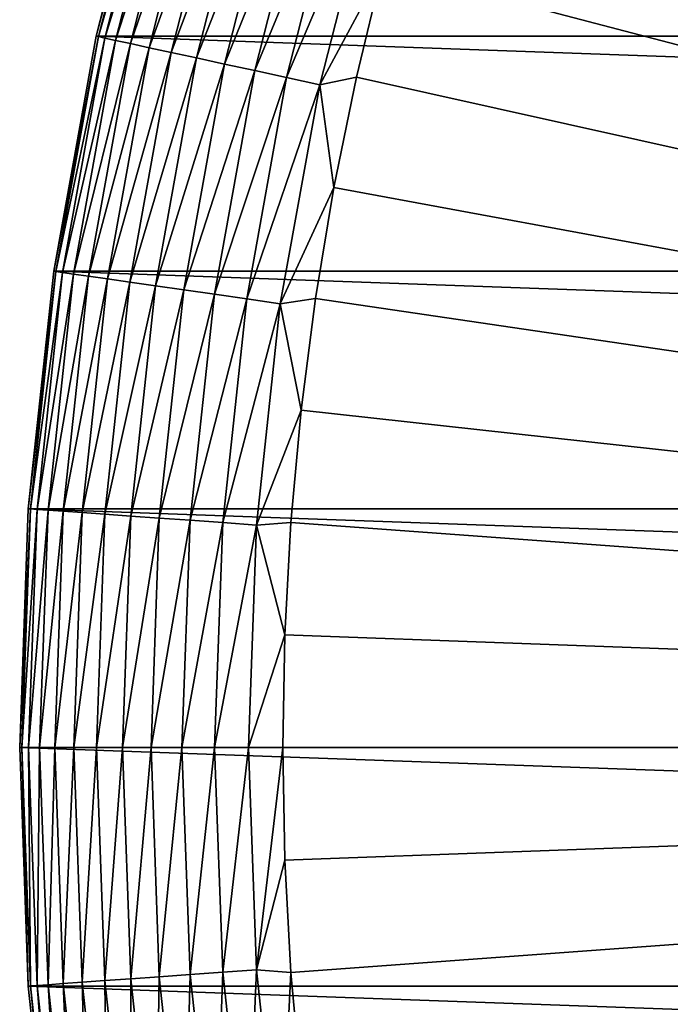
# Model space of a CAD drawing. Header units: metres. Extents: x -22 to 72, y -237 to 23.
# Tile 167 of 256: x -22.5 to -18.13, y -1.73 to 4.89. Entities that reach past the tile are written whole.
import ezdxf

# ---------------------------------------------------------------- set-up
doc = ezdxf.new("R2010")
doc.units = ezdxf.units.M
doc.layers.add('solid_509588_MEDIA_SW0001', color=7, linetype='CONTINUOUS')

msp = doc.modelspace()

# ---------------------------------------------------------------- linework, layer by layer
at = {"layer": 'solid_509588_MEDIA_SW0001'}
for points in [[(-18.078817, 10.146324, 132.530869), (-18.437321, 9.47928, 132.530869), (0, 0, 132.892746)], [(-18.437321, 9.47928, 132.530869), (-18.771223, 8.799588, 132.530869), (0, 0, 132.892746)], [(-18.771223, 8.799588, 132.530869), (-19.080078, 8.108154, 132.530869), (0, 0, 132.892746)], [(-19.080078, 8.108154, 132.530869), (-19.363476, 7.405902, 132.530869), (0, 0, 132.892746)], [(-19.363476, 7.405902, 132.530869), (-19.621035, 6.693768, 132.530869), (0, 0, 132.892746)], [(-19.621035, 6.693768, 132.530869), (-19.852415, 5.972702, 132.530869), (0, 0, 132.892746)], [(-21.985804, 4.782719, 130.73114), (-21.588593, 6.338983, 130.73114), (-21.985802, 4.782722)], [(-21.574142, 6.33474, 130.963501), (-21.588593, 6.338983, 130.73114), (-21.985804, 4.782719, 130.73114)], [(-21.574142, 6.33474, 130.963501), (-21.985804, 4.782719, 130.73114), (-21.971088, 4.779518, 130.963501)], [(-21.985802, 4.782722), (-21.588493, 6.339161), (21.985802, 4.782722)], [(-21.588593, 6.338983, 130.73114), (-21.588493, 6.339161), (-21.985802, 4.782722)], [(-21.574142, 6.33474, 130.963501), (-21.971088, 4.779518, 130.963501), (-21.530979, 6.322066, 131.192184)], [(-21.971088, 4.779518, 130.963501), (-21.927132, 4.769956, 131.192184), (-21.530979, 6.322066, 131.192184)], [(-21.530979, 6.322066, 131.192184), (-21.927132, 4.769956, 131.192184), (-21.459824, 6.301173, 131.413147)], [(-21.927132, 4.769956, 131.192184), (-21.854668, 4.754192, 131.413147), (-21.459824, 6.301173, 131.413147)], [(-21.459824, 6.301173, 131.413147), (-21.854668, 4.754192, 131.413147), (-21.361872, 6.272412, 131.622665)], [(-21.588493, 6.339161), (21.588493, 6.339161), (21.985802, 4.782722)], [(-21.854668, 4.754192, 131.413147), (-21.754913, 4.732492, 131.622665), (-21.361872, 6.272412, 131.622665)], [(-21.361872, 6.272412, 131.622665), (-21.754913, 4.732492, 131.622665), (-21.238766, 6.236264, 131.817245)], [(-21.754913, 4.732492, 131.622665), (-21.629541, 4.705219, 131.817245), (-21.238766, 6.236264, 131.817245)], [(-21.238766, 6.236264, 131.817245), (-21.629541, 4.705219, 131.817245), (-21.092567, 6.193336, 131.993607)], [(-21.629541, 4.705219, 131.817245), (-21.480652, 4.67283, 131.993607), (-21.092567, 6.193336, 131.993607)], [(-21.092567, 6.193336, 131.993607), (-21.480652, 4.67283, 131.993607), (-20.925728, 6.144348, 132.148819)], [(-21.480652, 4.67283, 131.993607), (-21.310745, 4.635869, 132.148819), (-20.925728, 6.144348, 132.148819)], [(-20.925728, 6.144348, 132.148819), (-21.310745, 4.635869, 132.148819), (-20.741047, 6.090121, 132.280243)], [(-21.310745, 4.635869, 132.148819), (-21.122665, 4.594954, 132.280243), (-20.741047, 6.090121, 132.280243)], [(-20.741047, 6.090121, 132.280243), (-21.122665, 4.594954, 132.280243), (-20.541618, 6.031563, 132.385696)], [(-21.122665, 4.594954, 132.280243), (-20.919567, 4.550773, 132.385696), (-20.541618, 6.031563, 132.385696)], [(-20.541618, 6.031563, 132.385696), (-20.919567, 4.550773, 132.385696), (-20.330788, 5.969658, 132.463425)], [(-20.919567, 4.550773, 132.385696), (-20.704857, 4.504066, 132.463425), (-20.330788, 5.969658, 132.463425)], [(-20.330788, 5.969658, 132.463425), (-20.704857, 4.504066, 132.463425), (-20.112087, 5.905442, 132.5121)], [(-19.852415, 5.972702, 132.530869), (-20.057306, 5.243667, 132.530869), (0, 0, 132.892746)], [(-20.704857, 4.504066, 132.463425), (-20.482134, 4.455616, 132.5121), (-20.112087, 5.905442, 132.5121)], [(-20.112087, 5.905442, 132.5121), (-20.482134, 4.455616, 132.5121), (-20.057306, 5.243667, 132.530869)], [(-20.482134, 4.455616, 132.5121), (-20.235434, 4.507635, 132.530869), (-20.057306, 5.243667, 132.530869)], [(-20.057306, 5.243667, 132.530869), (-20.235434, 4.507635, 132.530869), (0, 0, 132.892746)], [(-22.270983, 3.202084, 130.73114), (-21.985804, 4.782719, 130.73114), (-22.270899, 3.20253)], [(-21.971088, 4.779518, 130.963501), (-21.985804, 4.782719, 130.73114), (-22.270983, 3.202084, 130.73114)], [(-21.971088, 4.779518, 130.963501), (-22.270983, 3.202084, 130.73114), (-22.256077, 3.199941, 130.963501)], [(-22.270899, 3.20253), (-21.985802, 4.782722), (22.270899, 3.20253)], [(-21.985804, 4.782719, 130.73114), (-21.985802, 4.782722), (-22.270899, 3.20253)], [(-21.971088, 4.779518, 130.963501), (-22.256077, 3.199941, 130.963501), (-21.927132, 4.769956, 131.192184)], [(-22.256077, 3.199941, 130.963501), (-22.211548, 3.193538, 131.192184), (-21.927132, 4.769956, 131.192184)], [(-21.927132, 4.769956, 131.192184), (-22.211548, 3.193538, 131.192184), (-21.854668, 4.754192, 131.413147)], [(-21.985802, 4.782722), (21.985802, 4.782722), (22.270899, 3.20253)], [(-22.211548, 3.193538, 131.192184), (-22.138145, 3.182985, 131.413147), (-21.854668, 4.754192, 131.413147)], [(-21.854668, 4.754192, 131.413147), (-22.138145, 3.182985, 131.413147), (-21.754913, 4.732492, 131.622665)], [(-22.138145, 3.182985, 131.413147), (-22.037096, 3.168456, 131.622665), (-21.754913, 4.732492, 131.622665)], [(-21.754913, 4.732492, 131.622665), (-22.037096, 3.168456, 131.622665), (-21.629541, 4.705219, 131.817245)], [(-22.037096, 3.168456, 131.622665), (-21.910099, 3.150197, 131.817245), (-21.629541, 4.705219, 131.817245)], [(-21.629541, 4.705219, 131.817245), (-21.910099, 3.150197, 131.817245), (-21.480652, 4.67283, 131.993607)], [(-21.910099, 3.150197, 131.817245), (-21.759279, 3.128512, 131.993607), (-21.480652, 4.67283, 131.993607)], [(-21.480652, 4.67283, 131.993607), (-21.759279, 3.128512, 131.993607), (-21.310745, 4.635869, 132.148819)], [(-21.759279, 3.128512, 131.993607), (-21.587166, 3.103766, 132.148819), (-21.310745, 4.635869, 132.148819)], [(-21.310745, 4.635869, 132.148819), (-21.587166, 3.103766, 132.148819), (-21.122665, 4.594954, 132.280243)], [(-21.587166, 3.103766, 132.148819), (-21.396646, 3.076373, 132.280243), (-21.122665, 4.594954, 132.280243)], [(-21.122665, 4.594954, 132.280243), (-21.396646, 3.076373, 132.280243), (-20.919567, 4.550773, 132.385696)], [(-21.396646, 3.076373, 132.280243), (-21.190914, 3.046794, 132.385696), (-20.919567, 4.550773, 132.385696)], [(-20.919567, 4.550773, 132.385696), (-21.190914, 3.046794, 132.385696), (-20.704857, 4.504066, 132.463425)], [(-21.190914, 3.046794, 132.385696), (-20.973419, 3.015522, 132.463425), (-20.704857, 4.504066, 132.463425)], [(-20.704857, 4.504066, 132.463425), (-20.973419, 3.015522, 132.463425), (-20.482134, 4.455616, 132.5121)], [(-20.482134, 4.455616, 132.5121), (-20.38656, 3.765589, 132.530869), (-20.235434, 4.507635, 132.530869)], [(-20.235434, 4.507635, 132.530869), (-20.38656, 3.765589, 132.530869), (0, 0, 132.892746)], [(-20.973419, 3.015522, 132.463425), (-20.747808, 2.983084, 132.5121), (-20.482134, 4.455616, 132.5121)], [(-20.482134, 4.455616, 132.5121), (-20.747808, 2.983084, 132.5121), (-20.38656, 3.765589, 132.530869)], [(-20.747808, 2.983084, 132.5121), (-20.510487, 3.018518, 132.530869), (-20.38656, 3.765589, 132.530869)], [(-20.38656, 3.765589, 132.530869), (-20.510487, 3.018518, 132.530869), (0, 0, 132.892746)], [(-22.442673, 1.605132, 130.73114), (-22.270983, 3.202084, 130.73114), (-22.442665, 1.605242)], [(-22.256077, 3.199941, 130.963501), (-22.270983, 3.202084, 130.73114), (-22.442673, 1.605132, 130.73114)], [(-22.256077, 3.199941, 130.963501), (-22.442673, 1.605132, 130.73114), (-22.427652, 1.604057, 130.963501)], [(-22.442665, 1.605242), (-22.270899, 3.20253), (22.442665, 1.605242)], [(-22.270983, 3.202084, 130.73114), (-22.270899, 3.20253), (-22.442665, 1.605242)], [(-22.256077, 3.199941, 130.963501), (-22.427652, 1.604057, 130.963501), (-22.211548, 3.193538, 131.192184)], [(-22.427652, 1.604057, 130.963501), (-22.38278, 1.600848, 131.192184), (-22.211548, 3.193538, 131.192184)], [(-22.211548, 3.193538, 131.192184), (-22.38278, 1.600848, 131.192184), (-22.138145, 3.182985, 131.413147)], [(-22.38278, 1.600848, 131.192184), (-22.308811, 1.595558, 131.413147), (-22.138145, 3.182985, 131.413147)], [(-22.138145, 3.182985, 131.413147), (-22.308811, 1.595558, 131.413147), (-22.037096, 3.168456, 131.622665)], [(-22.270899, 3.20253), (22.270899, 3.20253), (22.442665, 1.605242)], [(-22.308811, 1.595558, 131.413147), (-22.206984, 1.588275, 131.622665), (-22.037096, 3.168456, 131.622665)], [(-22.037096, 3.168456, 131.622665), (-22.206984, 1.588275, 131.622665), (-21.910099, 3.150197, 131.817245)], [(-22.206984, 1.588275, 131.622665), (-22.079006, 1.579122, 131.817245), (-21.910099, 3.150197, 131.817245)], [(-21.910099, 3.150197, 131.817245), (-22.079006, 1.579122, 131.817245), (-21.759279, 3.128512, 131.993607)], [(-22.079006, 1.579122, 131.817245), (-21.927023, 1.568252, 131.993607), (-21.759279, 3.128512, 131.993607)], [(-21.759279, 3.128512, 131.993607), (-21.927023, 1.568252, 131.993607), (-21.587166, 3.103766, 132.148819)], [(-21.927023, 1.568252, 131.993607), (-21.753584, 1.555847, 132.148819), (-21.587166, 3.103766, 132.148819)], [(-21.587166, 3.103766, 132.148819), (-21.753584, 1.555847, 132.148819), (-21.396646, 3.076373, 132.280243)], [(-21.753584, 1.555847, 132.148819), (-21.561596, 1.542116, 132.280243), (-21.396646, 3.076373, 132.280243)], [(-21.396646, 3.076373, 132.280243), (-21.561596, 1.542116, 132.280243), (-21.190914, 3.046794, 132.385696)], [(-21.561596, 1.542116, 132.280243), (-21.354279, 1.527288, 132.385696), (-21.190914, 3.046794, 132.385696)], [(-21.190914, 3.046794, 132.385696), (-21.354279, 1.527288, 132.385696), (-20.973419, 3.015522, 132.463425)], [(-21.354279, 1.527288, 132.385696), (-21.135107, 1.511613, 132.463425), (-20.973419, 3.015522, 132.463425)], [(-20.973419, 3.015522, 132.463425), (-21.135107, 1.511613, 132.463425), (-20.747808, 2.983084, 132.5121)], [(-21.135107, 1.511613, 132.463425), (-20.907755, 1.495352, 132.5121), (-20.747808, 2.983084, 132.5121)], [(-20.747808, 2.983084, 132.5121), (-20.907755, 1.495352, 132.5121), (-20.607046, 2.26742, 132.530869)], [(-20.747808, 2.983084, 132.5121), (-20.607046, 2.26742, 132.530869), (-20.510487, 3.018518, 132.530869)], [(-20.510487, 3.018518, 132.530869), (-20.607046, 2.26742, 132.530869), (0, 0, 132.892746)], [(-20.907755, 1.495352, 132.5121), (-20.676109, 1.513296, 132.530869), (-20.607046, 2.26742, 132.530869)], [(-20.607046, 2.26742, 132.530869), (-20.676109, 1.513296, 132.530869), (0, 0, 132.892746)], [(-22.5, 0), (-22.442665, 1.605242), (22.5, 0)], [(-22.442673, 1.605132, 130.73114), (-22.442665, 1.605242), (-22.5, 0)], [(-22.5, 0, 130.73114), (-22.442673, 1.605132, 130.73114), (-22.5, 0)], [(-22.427652, 1.604057, 130.963501), (-22.442673, 1.605132, 130.73114), (-22.5, 0, 130.73114)], [(-22.427652, 1.604057, 130.963501), (-22.5, 0, 130.73114), (-22.484941, 0, 130.963501)], [(-22.427652, 1.604057, 130.963501), (-22.484941, 0, 130.963501), (-22.38278, 1.600848, 131.192184)], [(-22.484941, 0, 130.963501), (-22.439955, 0, 131.192184), (-22.38278, 1.600848, 131.192184)], [(-22.442665, 1.605242), (22.442665, 1.605242), (22.5, 0)], [(-22.38278, 1.600848, 131.192184), (-22.439955, 0, 131.192184), (-22.308811, 1.595558, 131.413147)], [(-22.439955, 0, 131.192184), (-22.365797, 0, 131.413147), (-22.308811, 1.595558, 131.413147)], [(-22.308811, 1.595558, 131.413147), (-22.365797, 0, 131.413147), (-22.206984, 1.588275, 131.622665)], [(-22.365797, 0, 131.413147), (-22.26371, 0, 131.622665), (-22.206984, 1.588275, 131.622665)], [(-22.206984, 1.588275, 131.622665), (-22.26371, 0, 131.622665), (-22.079006, 1.579122, 131.817245)], [(-22.26371, 0, 131.622665), (-22.135405, 0, 131.817245), (-22.079006, 1.579122, 131.817245)], [(-22.079006, 1.579122, 131.817245), (-22.135405, 0, 131.817245), (-21.927023, 1.568252, 131.993607)], [(-22.135405, 0, 131.817245), (-21.983034, 0, 131.993607), (-21.927023, 1.568252, 131.993607)], [(-21.927023, 1.568252, 131.993607), (-21.983034, 0, 131.993607), (-21.753584, 1.555847, 132.148819)], [(-21.983034, 0, 131.993607), (-21.809153, 0, 132.148819), (-21.753584, 1.555847, 132.148819)], [(-21.753584, 1.555847, 132.148819), (-21.809153, 0, 132.148819), (-21.561596, 1.542116, 132.280243)], [(-21.809153, 0, 132.148819), (-21.616673, 0, 132.280243), (-21.561596, 1.542116, 132.280243)], [(-21.561596, 1.542116, 132.280243), (-21.616673, 0, 132.280243), (-21.354279, 1.527288, 132.385696)], [(-21.616673, 0, 132.280243), (-21.408827, 0, 132.385696), (-21.354279, 1.527288, 132.385696)], [(-21.354279, 1.527288, 132.385696), (-21.408827, 0, 132.385696), (-21.135107, 1.511613, 132.463425)], [(-21.408827, 0, 132.385696), (-21.189095, 0, 132.463425), (-21.135107, 1.511613, 132.463425)], [(-21.135107, 1.511613, 132.463425), (-21.189095, 0, 132.463425), (-20.907755, 1.495352, 132.5121)], [(-21.189095, 0, 132.463425), (-20.961163, 0, 132.5121), (-20.907755, 1.495352, 132.5121)], [(-20.907755, 1.495352, 132.5121), (-20.961163, 0, 132.5121), (-20.717583, 0.757153, 132.530869)], [(-20.907755, 1.495352, 132.5121), (-20.717583, 0.757153, 132.530869), (-20.676109, 1.513296, 132.530869)], [(-20.676109, 1.513296, 132.530869), (-20.717583, 0.757153, 132.530869), (0, 0, 132.892746)], [(-20.961163, 0, 132.5121), (-20.731415, 0, 132.530869), (-20.717583, 0.757153, 132.530869)], [(-20.717583, 0.757153, 132.530869), (-20.731415, 0, 132.530869), (0, 0, 132.892746)], [(22.442665, -1.605242), (-22.5, 0), (22.5, 0)], [(22.442665, -1.605242), (-22.442665, -1.605242), (-22.5, 0)], [(-22.5, 0, 130.73114), (-22.5, 0), (-22.442665, -1.605242)], [(-22.442673, -1.605132, 130.73114), (-22.5, 0, 130.73114), (-22.442665, -1.605242)], [(-22.484941, 0, 130.963501), (-22.5, 0, 130.73114), (-22.442673, -1.605132, 130.73114)], [(-20.907755, -1.495352, 132.5121), (-20.731415, 0, 132.530869), (-20.961163, 0, 132.5121)], [(-20.907755, -1.495352, 132.5121), (-20.717583, -0.757153, 132.530869), (-20.731415, 0, 132.530869)], [(-20.717583, -0.757153, 132.530869), (0, 0, 132.892746), (-20.731415, 0, 132.530869)], [(-20.717583, -0.757153, 132.530869), (-20.676109, -1.513296, 132.530869), (0, 0, 132.892746)], [(-20.676109, -1.513296, 132.530869), (-20.607046, -2.26742, 132.530869), (0, 0, 132.892746)], [(-20.607046, -2.26742, 132.530869), (-20.510487, -3.018518, 132.530869), (0, 0, 132.892746)], [(-20.510487, -3.018518, 132.530869), (-20.38656, -3.765589, 132.530869), (0, 0, 132.892746)], [(-20.38656, -3.765589, 132.530869), (-20.235434, -4.507635, 132.530869), (0, 0, 132.892746)], [(-20.235434, -4.507635, 132.530869), (-20.057306, -5.243667, 132.530869), (0, 0, 132.892746)], [(-20.057306, -5.243667, 132.530869), (-19.852415, -5.972702, 132.530869), (0, 0, 132.892746)], [(-19.852415, -5.972702, 132.530869), (-19.621035, -6.693768, 132.530869), (0, 0, 132.892746)], [(-19.621035, -6.693768, 132.530869), (-19.363476, -7.405902, 132.530869), (0, 0, 132.892746)], [(-19.363476, -7.405902, 132.530869), (-19.080078, -8.108154, 132.530869), (0, 0, 132.892746)], [(-19.080078, -8.108154, 132.530869), (-18.771223, -8.799588, 132.530869), (0, 0, 132.892746)], [(-18.771223, -8.799588, 132.530869), (-18.437321, -9.47928, 132.530869), (0, 0, 132.892746)], [(-18.437321, -9.47928, 132.530869), (-18.078817, -10.146324, 132.530869), (0, 0, 132.892746)], [(-22.427652, -1.604057, 130.963501), (-22.484941, 0, 130.963501), (-22.442673, -1.605132, 130.73114)], [(-22.427652, -1.604057, 130.963501), (-22.439955, 0, 131.192184), (-22.484941, 0, 130.963501)], [(-22.38278, -1.600848, 131.192184), (-22.365797, 0, 131.413147), (-22.439955, 0, 131.192184)], [(-22.427652, -1.604057, 130.963501), (-22.38278, -1.600848, 131.192184), (-22.439955, 0, 131.192184)], [(-22.38278, -1.600848, 131.192184), (-22.308811, -1.595558, 131.413147), (-22.365797, 0, 131.413147)], [(-22.308811, -1.595558, 131.413147), (-22.26371, 0, 131.622665), (-22.365797, 0, 131.413147)], [(-22.308811, -1.595558, 131.413147), (-22.206984, -1.588275, 131.622665), (-22.26371, 0, 131.622665)], [(-22.206984, -1.588275, 131.622665), (-22.135405, 0, 131.817245), (-22.26371, 0, 131.622665)], [(-22.206984, -1.588275, 131.622665), (-22.079006, -1.579122, 131.817245), (-22.135405, 0, 131.817245)], [(-22.079006, -1.579122, 131.817245), (-21.983034, 0, 131.993607), (-22.135405, 0, 131.817245)], [(-22.079006, -1.579122, 131.817245), (-21.927023, -1.568252, 131.993607), (-21.983034, 0, 131.993607)], [(-21.927023, -1.568252, 131.993607), (-21.809153, 0, 132.148819), (-21.983034, 0, 131.993607)], [(-21.927023, -1.568252, 131.993607), (-21.753584, -1.555847, 132.148819), (-21.809153, 0, 132.148819)], [(-21.753584, -1.555847, 132.148819), (-21.616673, 0, 132.280243), (-21.809153, 0, 132.148819)], [(-21.753584, -1.555847, 132.148819), (-21.561596, -1.542116, 132.280243), (-21.616673, 0, 132.280243)], [(-21.561596, -1.542116, 132.280243), (-21.408827, 0, 132.385696), (-21.616673, 0, 132.280243)], [(-21.561596, -1.542116, 132.280243), (-21.354279, -1.527288, 132.385696), (-21.408827, 0, 132.385696)], [(-21.354279, -1.527288, 132.385696), (-21.189095, 0, 132.463425), (-21.408827, 0, 132.385696)], [(-21.354279, -1.527288, 132.385696), (-21.135107, -1.511613, 132.463425), (-21.189095, 0, 132.463425)], [(-21.135107, -1.511613, 132.463425), (-20.961163, 0, 132.5121), (-21.189095, 0, 132.463425)], [(-21.135107, -1.511613, 132.463425), (-20.907755, -1.495352, 132.5121), (-20.961163, 0, 132.5121)], [(-20.907755, -1.495352, 132.5121), (-20.676109, -1.513296, 132.530869), (-20.717583, -0.757153, 132.530869)], [(-21.354279, -1.527288, 132.385696), (-21.190914, -3.046794, 132.385696), (-21.135107, -1.511613, 132.463425)], [(-21.190914, -3.046794, 132.385696), (-20.973419, -3.015522, 132.463425), (-21.135107, -1.511613, 132.463425)], [(-21.135107, -1.511613, 132.463425), (-20.973419, -3.015522, 132.463425), (-20.907755, -1.495352, 132.5121)], [(-20.973419, -3.015522, 132.463425), (-20.747808, -2.983084, 132.5121), (-20.907755, -1.495352, 132.5121)], [(-20.907755, -1.495352, 132.5121), (-20.747808, -2.983084, 132.5121), (-20.676109, -1.513296, 132.530869)], [(-20.747808, -2.983084, 132.5121), (-20.607046, -2.26742, 132.530869), (-20.676109, -1.513296, 132.530869)], [(-22.308811, -1.595558, 131.413147), (-22.138145, -3.182985, 131.413147), (-22.206984, -1.588275, 131.622665)], [(-22.206984, -1.588275, 131.622665), (-22.037096, -3.168456, 131.622665), (-22.079006, -1.579122, 131.817245)], [(-22.138145, -3.182985, 131.413147), (-22.037096, -3.168456, 131.622665), (-22.206984, -1.588275, 131.622665)], [(-22.079006, -1.579122, 131.817245), (-21.910099, -3.150197, 131.817245), (-21.927023, -1.568252, 131.993607)], [(-22.037096, -3.168456, 131.622665), (-21.910099, -3.150197, 131.817245), (-22.079006, -1.579122, 131.817245)], [(-21.927023, -1.568252, 131.993607), (-21.759279, -3.128512, 131.993607), (-21.753584, -1.555847, 132.148819)], [(-21.910099, -3.150197, 131.817245), (-21.759279, -3.128512, 131.993607), (-21.927023, -1.568252, 131.993607)], [(-21.759279, -3.128512, 131.993607), (-21.587166, -3.103766, 132.148819), (-21.753584, -1.555847, 132.148819)], [(-21.753584, -1.555847, 132.148819), (-21.587166, -3.103766, 132.148819), (-21.561596, -1.542116, 132.280243)], [(-21.587166, -3.103766, 132.148819), (-21.396646, -3.076373, 132.280243), (-21.561596, -1.542116, 132.280243)], [(-21.561596, -1.542116, 132.280243), (-21.396646, -3.076373, 132.280243), (-21.354279, -1.527288, 132.385696)], [(-21.396646, -3.076373, 132.280243), (-21.190914, -3.046794, 132.385696), (-21.354279, -1.527288, 132.385696)], [(-22.427652, -1.604057, 130.963501), (-22.442673, -1.605132, 130.73114), (-22.270983, -3.202084, 130.73114)], [(-22.442673, -1.605132, 130.73114), (-22.442665, -1.605242), (-22.270899, -3.20253)], [(-22.270983, -3.202084, 130.73114), (-22.442673, -1.605132, 130.73114), (-22.270899, -3.20253)], [(22.270899, -3.20253), (-22.270899, -3.20253), (-22.442665, -1.605242)], [(22.442665, -1.605242), (22.270899, -3.20253), (-22.442665, -1.605242)], [(-22.427652, -1.604057, 130.963501), (-22.256077, -3.199941, 130.963501), (-22.38278, -1.600848, 131.192184)], [(-22.427652, -1.604057, 130.963501), (-22.270983, -3.202084, 130.73114), (-22.256077, -3.199941, 130.963501)], [(-22.38278, -1.600848, 131.192184), (-22.211548, -3.193538, 131.192184), (-22.308811, -1.595558, 131.413147)], [(-22.256077, -3.199941, 130.963501), (-22.211548, -3.193538, 131.192184), (-22.38278, -1.600848, 131.192184)], [(-22.211548, -3.193538, 131.192184), (-22.138145, -3.182985, 131.413147), (-22.308811, -1.595558, 131.413147)]]:
    msp.add_3dface(points, dxfattribs=at)

doc.saveas('drawing.dxf')
